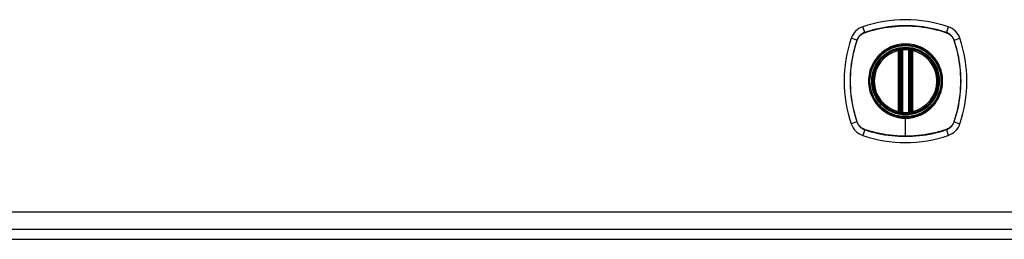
# Model space of a CAD drawing. Header units: inches. Extents: x 12 to 235, y 17 to 143.
# Tile 6 of 25: x 104.09 to 113.57, y 50.66 to 52.77. Entities that reach past the tile are written whole.
import ezdxf

# ---------------------------------------------------------------- set-up
doc = ezdxf.new("R2010")
doc.units = ezdxf.units.IN
doc.header["$MEASUREMENT"] = 0
doc.layers.add('Visible Edges(ANSI)', color=7, linetype='Continuous', lineweight=25)
doc.layers.add('Visible Tangent Edges(ANSI)', color=7, linetype='Continuous', lineweight=25)

msp = doc.modelspace()

# ---------------------------------------------------------------- linework, layer by layer
at = {"layer": 'Visible Edges(ANSI)'}
for p, q in [((112.5579, 51.8892), (112.5579, 52.4746)), ((112.5777, 51.8851), (112.5777, 52.4787)), ((112.6564, 52.4787), (112.6564, 51.8851)), ((112.6763, 52.4746), (112.6763, 51.8892)), ((94.8191, 50.7579), (130.4151, 50.7579)), ((94.7161, 50.6594), (130.5181, 50.6594))]:
    msp.add_line(p, q, dxfattribs=at)
at = {"layer": 'Visible Edges(ANSI)', "flags": 128}
for points in [[(112.5884, 52.4935), (112.5868, 52.4934), (112.5852, 52.4932), (112.5837, 52.4931), (112.5821, 52.4929), (112.5806, 52.4927), (112.5791, 52.4925), (112.5776, 52.4924), (112.5762, 52.4922), (112.5748, 52.492), (112.5735, 52.4918), (112.5723, 52.4916), (112.5711, 52.4915), (112.57, 52.4913), (112.569, 52.4911), (112.5681, 52.491), (112.5672, 52.4909), (112.5664, 52.4907), (112.5658, 52.4906), (112.5652, 52.4905), (112.5647, 52.4904), (112.5644, 52.4904), (112.5641, 52.4903), (112.5639, 52.4903), (112.5639, 52.4903)], [(112.6703, 52.4903), (112.6702, 52.4903), (112.67, 52.4903), (112.6698, 52.4904), (112.6694, 52.4904), (112.669, 52.4905), (112.6684, 52.4906), (112.6677, 52.4907), (112.667, 52.4909), (112.6661, 52.491), (112.6652, 52.4911), (112.6642, 52.4913), (112.6631, 52.4915), (112.6619, 52.4916), (112.6606, 52.4918), (112.6593, 52.492), (112.658, 52.4922), (112.6566, 52.4924), (112.6551, 52.4925), (112.6536, 52.4927), (112.6521, 52.4929), (112.6505, 52.4931), (112.6489, 52.4932), (112.6473, 52.4934), (112.6457, 52.4935)], [(112.5639, 51.8734), (112.5639, 51.8734), (112.5641, 51.8734), (112.5644, 51.8733), (112.5647, 51.8733), (112.5652, 51.8732), (112.5658, 51.8731), (112.5664, 51.873), (112.5672, 51.8729), (112.5681, 51.8727), (112.569, 51.8726), (112.57, 51.8724), (112.5711, 51.8723), (112.5723, 51.8721), (112.5735, 51.8719), (112.5748, 51.8717), (112.5762, 51.8715), (112.5776, 51.8714), (112.5791, 51.8712), (112.5806, 51.871), (112.5821, 51.8708), (112.5837, 51.8707), (112.5852, 51.8705), (112.5868, 51.8703), (112.5884, 51.8702)], [(112.6457, 51.8702), (112.6473, 51.8703), (112.6489, 51.8705), (112.6505, 51.8707), (112.6521, 51.8708), (112.6536, 51.871), (112.6551, 51.8712), (112.6566, 51.8714), (112.658, 51.8716), (112.6593, 51.8717), (112.6606, 51.8719), (112.6619, 51.8721), (112.6631, 51.8723), (112.6642, 51.8724), (112.6652, 51.8726), (112.6661, 51.8727), (112.667, 51.8729), (112.6677, 51.873), (112.6684, 51.8731), (112.669, 51.8732), (112.6694, 51.8733), (112.6698, 51.8733), (112.67, 51.8734), (112.6702, 51.8734), (112.6703, 51.8734)]]:
    msp.add_lwpolyline(points, dxfattribs=at)
at = {"layer": 'Visible Edges(ANSI)'}
for radius in [0.3199, 0.315]:
    msp.add_circle((112.6171, 52.1819), radius, dxfattribs=at)
for centre, radius, start, end in [((112.2623, 52.5366), 0.1772, 108.77216, 161.22784), ((112.6171, 51.4929), 1.2795, 71.22784, 108.77216), ((112.9718, 52.5366), 0.1772, 18.77216, 71.22784), ((113.306, 52.1819), 1.2795, 161.22784, 198.77216), ((111.9281, 52.1819), 1.2795, 341.22784, 18.77216), ((112.6171, 52.1819), 0.313, 84.74991, 95.25009), ((112.6171, 52.1819), 0.313, 103.63439, 256.36561), ((112.6171, 52.1819), 0.313, 99.78402, 103.63439), ((112.5461, 52.4746), 0.0118, 0, 103.63439), ((112.5659, 52.4787), 0.0118, 0, 99.78402), ((112.6683, 52.4787), 0.0118, 80.21598, 180), ((112.6171, 52.1819), 0.313, 76.36561, 80.21598), ((112.6881, 52.4746), 0.0118, 76.36561, 180), ((112.6171, 52.1819), 0.313, 283.63439, 76.36561), ((112.5461, 51.8892), 0.0118, 256.36561, 0), ((112.6171, 52.1819), 0.313, 256.36561, 260.21598), ((112.5659, 51.8851), 0.0118, 260.21598, 0), ((112.6171, 52.1819), 0.313, 264.74991, 275.25009), ((112.6683, 51.8851), 0.0118, 180, 279.78402), ((112.6171, 52.1819), 0.313, 279.78402, 283.63439), ((112.6881, 51.8892), 0.0118, 180, 283.63439), ((112.2623, 51.8271), 0.1772, 198.77216, 251.22784), ((112.9718, 51.8271), 0.1772, 288.77216, 341.22784), ((112.6171, 52.8708), 1.2795, 251.22784, 288.77216)]:
    msp.add_arc(centre, radius, start, end, dxfattribs=at)
at = {"layer": 'Visible Tangent Edges(ANSI)'}
for p, q in [((112.224, 52.6494), (112.2053, 52.7043)), ((113.0288, 52.7043), (113.0102, 52.6494)), ((112.1495, 52.575), (112.0946, 52.5936)), ((112.2247, 52.6474), (112.2251, 52.6475)), ((113.009, 52.6475), (113.0095, 52.6474)), ((113.0846, 52.575), (113.1396, 52.5936)), ((112.1514, 52.5738), (112.1516, 52.5743)), ((112.5884, 52.4935), (112.5895, 52.4818)), ((112.6457, 52.4935), (112.6446, 52.4818)), ((113.0826, 52.5743), (113.0827, 52.5738)), ((112.5461, 52.4746), (112.5433, 52.486)), ((112.5461, 52.4746), (112.5579, 52.4746)), ((112.5461, 52.4746), (112.5461, 51.8892)), ((112.5579, 52.4746), (112.5678, 52.4746)), ((112.5639, 52.4903), (112.5649, 52.4843)), ((112.5676, 52.4787), (112.5777, 52.4787)), ((112.5678, 51.8892), (112.5678, 52.4746)), ((112.5895, 51.8819), (112.5895, 52.4818)), ((112.6446, 52.4818), (112.6446, 51.8819)), ((112.6564, 52.4787), (112.6665, 52.4787)), ((112.6663, 52.4746), (112.6763, 52.4746)), ((112.6663, 52.4746), (112.6663, 51.8892)), ((112.6692, 52.4843), (112.6703, 52.4903)), ((112.6763, 52.4746), (112.6881, 52.4746)), ((112.6909, 52.486), (112.6881, 52.4746)), ((112.6881, 51.8892), (112.6881, 52.4746)), ((112.5433, 51.8777), (112.5461, 51.8892)), ((112.5579, 51.8892), (112.5461, 51.8892)), ((112.5678, 51.8892), (112.5579, 51.8892)), ((112.5649, 51.8794), (112.5639, 51.8734)), ((112.5777, 51.8851), (112.5676, 51.8851)), ((112.5895, 51.8819), (112.5884, 51.8702)), ((112.6446, 51.8819), (112.6457, 51.8702)), ((112.6665, 51.8851), (112.6564, 51.8851)), ((112.6763, 51.8892), (112.6663, 51.8892)), ((112.6703, 51.8734), (112.6692, 51.8794)), ((112.6881, 51.8892), (112.6763, 51.8892)), ((112.6881, 51.8892), (112.6909, 51.8777)), ((112.1495, 51.7888), (112.0946, 51.7701)), ((112.1516, 51.7895), (112.1514, 51.7899)), ((112.6171, 51.8297), (112.6171, 51.825)), ((112.6171, 51.651), (112.6171, 51.825)), ((113.0827, 51.7899), (113.0826, 51.7895)), ((113.0846, 51.7888), (113.1396, 51.7701)), ((112.224, 51.7143), (112.2053, 51.6594)), ((112.2251, 51.7162), (112.2247, 51.7164)), ((113.0095, 51.7164), (113.009, 51.7162)), ((113.0102, 51.7143), (113.0288, 51.6594)), ((130.4151, 50.9189), (94.8191, 50.9189))]:
    msp.add_line(p, q, dxfattribs=at)
at = {"layer": 'Visible Tangent Edges(ANSI)', "flags": 128}
for points in [[(113.0102, 52.6494), (112.9785, 52.6597), (112.9465, 52.6691), (112.9142, 52.6776), (112.8816, 52.6852), (112.8489, 52.692), (112.8159, 52.6978), (112.7828, 52.7028), (112.7496, 52.7069), (112.7163, 52.71), (112.683, 52.7122), (112.6496, 52.7136), (112.6164, 52.714), (112.5831, 52.7135), (112.5498, 52.7122), (112.5166, 52.7099), (112.4834, 52.7067), (112.4504, 52.7027), (112.4174, 52.6977), (112.3847, 52.6919), (112.3521, 52.6851), (112.3197, 52.6775), (112.2875, 52.669), (112.2556, 52.6597), (112.224, 52.6494)], [(112.2251, 52.6475), (112.2566, 52.6578), (112.2884, 52.6672), (112.3205, 52.6758), (112.3528, 52.6835), (112.3853, 52.6903), (112.4179, 52.6962), (112.4507, 52.7012), (112.4837, 52.7053), (112.5168, 52.7085), (112.5499, 52.7108), (112.5831, 52.7122), (112.6164, 52.7127), (112.6496, 52.7123), (112.6828, 52.7109), (112.7161, 52.7086), (112.7493, 52.7054), (112.7824, 52.7013), (112.8154, 52.6963), (112.8483, 52.6904), (112.881, 52.6836), (112.9134, 52.6759), (112.9456, 52.6673), (112.9775, 52.6578), (113.009, 52.6475)], [(112.224, 52.6494), (112.2197, 52.6479), (112.2155, 52.6462), (112.2113, 52.6444), (112.2072, 52.6424), (112.2032, 52.6402), (112.1993, 52.6379), (112.1955, 52.6354), (112.1918, 52.6328), (112.1882, 52.63), (112.1846, 52.6271), (112.1812, 52.6241), (112.178, 52.621), (112.1748, 52.6177), (112.1718, 52.6143), (112.1689, 52.6108), (112.1661, 52.6072), (112.1635, 52.6034), (112.1611, 52.5996), (112.1587, 52.5957), (112.1566, 52.5917), (112.1546, 52.5876), (112.1527, 52.5835), (112.151, 52.5792), (112.1495, 52.575)], [(112.1516, 52.5743), (112.1531, 52.5785), (112.1548, 52.5826), (112.1567, 52.5866), (112.1587, 52.5906), (112.1608, 52.5945), (112.1631, 52.5984), (112.1655, 52.6021), (112.1681, 52.6057), (112.1708, 52.6093), (112.1736, 52.6127), (112.1766, 52.616), (112.1797, 52.6192), (112.1829, 52.6223), (112.1862, 52.6253), (112.1897, 52.6281), (112.1932, 52.6308), (112.1968, 52.6334), (112.2006, 52.6358), (112.2044, 52.6381), (112.2083, 52.6403), (112.2123, 52.6423), (112.2163, 52.6441), (112.2205, 52.6458), (112.2247, 52.6474)], [(113.0095, 52.6474), (113.0137, 52.6458), (113.0178, 52.6441), (113.0219, 52.6423), (113.0258, 52.6403), (113.0297, 52.6381), (113.0336, 52.6358), (113.0373, 52.6334), (113.0409, 52.6308), (113.0445, 52.6281), (113.0479, 52.6253), (113.0512, 52.6223), (113.0544, 52.6192), (113.0575, 52.616), (113.0605, 52.6127), (113.0633, 52.6093), (113.066, 52.6057), (113.0686, 52.6021), (113.0711, 52.5984), (113.0733, 52.5945), (113.0755, 52.5906), (113.0775, 52.5866), (113.0793, 52.5826), (113.081, 52.5785), (113.0826, 52.5743)], [(113.0846, 52.575), (113.0831, 52.5792), (113.0814, 52.5835), (113.0796, 52.5876), (113.0776, 52.5917), (113.0754, 52.5957), (113.0731, 52.5996), (113.0706, 52.6034), (113.068, 52.6072), (113.0652, 52.6108), (113.0624, 52.6143), (113.0593, 52.6177), (113.0562, 52.621), (113.0529, 52.6241), (113.0495, 52.6271), (113.046, 52.63), (113.0424, 52.6328), (113.0386, 52.6354), (113.0348, 52.6379), (113.0309, 52.6402), (113.0269, 52.6424), (113.0228, 52.6444), (113.0187, 52.6462), (113.0145, 52.6479), (113.0102, 52.6494)], [(112.1495, 52.575), (112.1393, 52.5433), (112.1299, 52.5113), (112.1214, 52.479), (112.1137, 52.4464), (112.107, 52.4136), (112.1011, 52.3807), (112.0961, 52.3476), (112.0921, 52.3144), (112.0889, 52.2811), (112.0867, 52.2477), (112.0854, 52.2144), (112.0849, 52.1811), (112.0854, 52.1479), (112.0868, 52.1146), (112.089, 52.0813), (112.0922, 52.0482), (112.0963, 52.0151), (112.1012, 51.9822), (112.1071, 51.9495), (112.1138, 51.9169), (112.1214, 51.8845), (112.1299, 51.8523), (112.1393, 51.8204), (112.1495, 51.7888)], [(112.1514, 51.7899), (112.1411, 51.8214), (112.1317, 51.8532), (112.1231, 51.8853), (112.1155, 51.9176), (112.1087, 51.95), (112.1027, 51.9827), (112.0977, 52.0155), (112.0936, 52.0485), (112.0904, 52.0816), (112.0881, 52.1147), (112.0867, 52.1479), (112.0862, 52.1811), (112.0867, 52.2144), (112.088, 52.2476), (112.0903, 52.2808), (112.0935, 52.3141), (112.0976, 52.3472), (112.1026, 52.3802), (112.1085, 52.4131), (112.1154, 52.4457), (112.1231, 52.4782), (112.1317, 52.5104), (112.1411, 52.5423), (112.1514, 52.5738)], [(112.6171, 51.8297), (112.5257, 51.8417), (112.4407, 51.8768), (112.3676, 51.9329), (112.3119, 52.0057), (112.2768, 52.0909), (112.2649, 52.1823), (112.277, 52.2734), (112.3123, 52.3584), (112.3681, 52.4313), (112.4409, 52.487), (112.5261, 52.5221), (112.6173, 52.534), (112.7085, 52.522), (112.7937, 52.4867), (112.8665, 52.4309), (112.9221, 52.3581), (112.9572, 52.2731), (112.9692, 52.1817), (112.9572, 52.0904), (112.9219, 52.0054), (112.8661, 51.9325), (112.7932, 51.8767), (112.7083, 51.8417), (112.6171, 51.8297)], [(112.8446, 52.4565), (112.8285, 52.4691), (112.8116, 52.4808), (112.7941, 52.4916), (112.7759, 52.5013), (112.7572, 52.51), (112.738, 52.5175), (112.7185, 52.524), (112.6986, 52.5293), (112.6785, 52.5334), (112.6581, 52.5364), (112.6376, 52.5381), (112.6169, 52.5387), (112.5963, 52.5381), (112.5758, 52.5363), (112.5556, 52.5334), (112.5354, 52.5292), (112.5155, 52.5239), (112.4959, 52.5174), (112.4767, 52.5098), (112.458, 52.5012), (112.4399, 52.4915), (112.4224, 52.4808), (112.4056, 52.4691), (112.3895, 52.4565)], [(113.0827, 52.5738), (113.093, 52.5423), (113.1024, 52.5105), (113.111, 52.4784), (113.1187, 52.4462), (113.1255, 52.4137), (113.1314, 52.381), (113.1364, 52.3482), (113.1405, 52.3152), (113.1437, 52.2822), (113.146, 52.249), (113.1474, 52.2158), (113.1479, 52.1826), (113.1475, 52.1494), (113.1461, 52.1161), (113.1438, 52.0829), (113.1407, 52.0497), (113.1366, 52.0165), (113.1315, 51.9835), (113.1256, 51.9507), (113.1188, 51.918), (113.1111, 51.8855), (113.1025, 51.8533), (113.093, 51.8215), (113.0827, 51.7899)], [(113.0846, 51.7888), (113.0949, 51.8204), (113.1043, 51.8525), (113.1128, 51.8848), (113.1204, 51.9173), (113.1272, 51.9501), (113.133, 51.983), (113.138, 52.0161), (113.1421, 52.0494), (113.1452, 52.0827), (113.1475, 52.116), (113.1488, 52.1493), (113.1492, 52.1826), (113.1487, 52.2159), (113.1474, 52.2491), (113.1451, 52.2824), (113.1419, 52.3155), (113.1379, 52.3486), (113.1329, 52.3815), (113.1271, 52.4142), (113.1203, 52.4468), (113.1127, 52.4792), (113.1042, 52.5114), (113.0949, 52.5433), (113.0846, 52.575)], [(112.3425, 52.4094), (112.3298, 52.3933), (112.3181, 52.3764), (112.3074, 52.3588), (112.2977, 52.3406), (112.2891, 52.3219), (112.2815, 52.3028), (112.275, 52.2833), (112.2697, 52.2634), (112.2656, 52.2434), (112.2626, 52.2231), (112.2608, 52.2025), (112.2602, 52.1819), (112.2608, 52.1613), (112.2626, 52.1407), (112.2656, 52.1203), (112.2697, 52.1001), (112.275, 52.0803), (112.2815, 52.0607), (112.289, 52.0416), (112.2977, 52.0229), (112.3074, 52.0047), (112.3181, 51.9872), (112.3298, 51.9704), (112.3425, 51.9543)], [(112.3895, 52.4565), (112.3874, 52.4547), (112.3853, 52.4529), (112.3832, 52.4511), (112.3811, 52.4492), (112.379, 52.4474), (112.377, 52.4455), (112.3749, 52.4437), (112.3729, 52.4418), (112.3709, 52.4399), (112.3689, 52.4379), (112.3669, 52.436), (112.3649, 52.434), (112.363, 52.4321), (112.361, 52.4301), (112.3591, 52.4281), (112.3572, 52.4261), (112.3553, 52.424), (112.3534, 52.422), (112.3515, 52.4199), (112.3497, 52.4179), (112.3479, 52.4158), (112.346, 52.4137), (112.3442, 52.4116), (112.3425, 52.4094)], [(112.5649, 52.4843), (112.5642, 52.4847), (112.5634, 52.4851), (112.5626, 52.4854), (112.5618, 52.4858), (112.561, 52.486), (112.5601, 52.4863), (112.5592, 52.4865), (112.5583, 52.4867), (112.5574, 52.4868), (112.5565, 52.4869), (112.5556, 52.487), (112.5546, 52.4871), (112.5537, 52.4871), (112.5528, 52.4872), (112.5518, 52.4872), (112.5509, 52.4871), (112.5499, 52.4871), (112.549, 52.487), (112.548, 52.4869), (112.5471, 52.4868), (112.5461, 52.4866), (112.5452, 52.4864), (112.5442, 52.4862), (112.5433, 52.486)], [(112.5676, 52.4787), (112.5676, 52.4789), (112.5675, 52.4792), (112.5674, 52.4795), (112.5674, 52.4797), (112.5673, 52.48), (112.5672, 52.4803), (112.5671, 52.4805), (112.567, 52.4808), (112.5669, 52.481), (112.5668, 52.4813), (112.5667, 52.4815), (112.5666, 52.4818), (112.5665, 52.482), (112.5664, 52.4822), (112.5662, 52.4825), (112.5661, 52.4827), (112.566, 52.4829), (112.5658, 52.4831), (112.5657, 52.4833), (112.5655, 52.4836), (112.5654, 52.4838), (112.5652, 52.484), (112.5651, 52.4842), (112.5649, 52.4843)], [(112.5678, 52.4746), (112.5678, 52.4747), (112.5678, 52.4749), (112.5678, 52.4751), (112.5678, 52.4752), (112.5678, 52.4754), (112.5678, 52.4756), (112.5678, 52.4758), (112.5678, 52.4759), (112.5678, 52.4761), (112.5678, 52.4763), (112.5678, 52.4764), (112.5677, 52.4766), (112.5677, 52.4768), (112.5677, 52.477), (112.5677, 52.4771), (112.5677, 52.4773), (112.5677, 52.4775), (112.5677, 52.4776), (112.5677, 52.4778), (112.5677, 52.478), (112.5677, 52.4782), (112.5676, 52.4783), (112.5676, 52.4785), (112.5676, 52.4787)], [(112.5777, 52.4787), (112.5777, 52.4787), (112.5778, 52.4787), (112.5779, 52.4787), (112.5781, 52.4788), (112.5783, 52.4789), (112.5786, 52.479), (112.5789, 52.4791), (112.5793, 52.4792), (112.5797, 52.4793), (112.5802, 52.4795), (112.5807, 52.4796), (112.5812, 52.4798), (112.5817, 52.4799), (112.5823, 52.4801), (112.583, 52.4803), (112.5836, 52.4805), (112.5843, 52.4806), (112.585, 52.4808), (112.5857, 52.481), (112.5865, 52.4812), (112.5872, 52.4813), (112.588, 52.4815), (112.5887, 52.4816), (112.5895, 52.4818)], [(112.6446, 52.4818), (112.6454, 52.4816), (112.6462, 52.4815), (112.6469, 52.4813), (112.6477, 52.4812), (112.6484, 52.481), (112.6491, 52.4808), (112.6498, 52.4806), (112.6505, 52.4805), (112.6512, 52.4803), (112.6518, 52.4801), (112.6524, 52.4799), (112.653, 52.4798), (112.6535, 52.4796), (112.654, 52.4795), (112.6544, 52.4793), (112.6549, 52.4792), (112.6552, 52.4791), (112.6555, 52.479), (112.6558, 52.4789), (112.656, 52.4788), (112.6562, 52.4787), (112.6563, 52.4787), (112.6564, 52.4787), (112.6564, 52.4787)], [(112.6665, 52.4787), (112.6665, 52.4785), (112.6665, 52.4783), (112.6665, 52.4782), (112.6665, 52.478), (112.6665, 52.4778), (112.6665, 52.4776), (112.6664, 52.4775), (112.6664, 52.4773), (112.6664, 52.4771), (112.6664, 52.477), (112.6664, 52.4768), (112.6664, 52.4766), (112.6664, 52.4764), (112.6664, 52.4763), (112.6664, 52.4761), (112.6664, 52.4759), (112.6664, 52.4758), (112.6664, 52.4756), (112.6664, 52.4754), (112.6664, 52.4752), (112.6664, 52.4751), (112.6663, 52.4749), (112.6663, 52.4747), (112.6663, 52.4746)], [(112.6692, 52.4843), (112.6691, 52.4842), (112.6689, 52.484), (112.6688, 52.4838), (112.6686, 52.4836), (112.6685, 52.4833), (112.6683, 52.4831), (112.6682, 52.4829), (112.668, 52.4827), (112.6679, 52.4825), (112.6678, 52.4822), (112.6676, 52.482), (112.6675, 52.4818), (112.6674, 52.4815), (112.6673, 52.4813), (112.6672, 52.481), (112.6671, 52.4808), (112.667, 52.4805), (112.6669, 52.4803), (112.6668, 52.48), (112.6668, 52.4797), (112.6667, 52.4795), (112.6666, 52.4792), (112.6666, 52.4789), (112.6665, 52.4787)], [(112.6909, 52.486), (112.6899, 52.4862), (112.689, 52.4864), (112.688, 52.4866), (112.6871, 52.4868), (112.6861, 52.4869), (112.6852, 52.487), (112.6842, 52.4871), (112.6833, 52.4871), (112.6823, 52.4872), (112.6814, 52.4872), (112.6804, 52.4871), (112.6795, 52.4871), (112.6786, 52.487), (112.6776, 52.4869), (112.6767, 52.4868), (112.6758, 52.4867), (112.6749, 52.4865), (112.6741, 52.4863), (112.6732, 52.486), (112.6723, 52.4858), (112.6715, 52.4854), (112.6707, 52.4851), (112.67, 52.4847), (112.6692, 52.4843)], [(112.8917, 52.4094), (112.8899, 52.4116), (112.8881, 52.4137), (112.8863, 52.4158), (112.8845, 52.4179), (112.8826, 52.4199), (112.8807, 52.422), (112.8789, 52.424), (112.877, 52.4261), (112.8751, 52.4281), (112.8731, 52.4301), (112.8712, 52.4321), (112.8692, 52.434), (112.8673, 52.436), (112.8653, 52.4379), (112.8633, 52.4399), (112.8613, 52.4418), (112.8592, 52.4437), (112.8572, 52.4455), (112.8551, 52.4474), (112.8531, 52.4492), (112.851, 52.4511), (112.8489, 52.4529), (112.8468, 52.4547), (112.8446, 52.4565)], [(112.8917, 51.9543), (112.9043, 51.9704), (112.916, 51.9873), (112.9267, 52.0049), (112.9364, 52.0231), (112.9451, 52.0418), (112.9527, 52.0609), (112.9592, 52.0804), (112.9645, 52.1002), (112.9686, 52.1203), (112.9715, 52.1407), (112.9733, 52.1613), (112.9739, 52.1819), (112.9733, 52.2026), (112.9715, 52.2231), (112.9685, 52.2435), (112.9644, 52.2637), (112.9591, 52.2836), (112.9526, 52.3031), (112.945, 52.3223), (112.9364, 52.3409), (112.9267, 52.359), (112.916, 52.3765), (112.9043, 52.3933), (112.8917, 52.4094)], [(112.3425, 51.9543), (112.3442, 51.9522), (112.346, 51.9501), (112.3478, 51.948), (112.3497, 51.9459), (112.3515, 51.9438), (112.3534, 51.9418), (112.3552, 51.9397), (112.3571, 51.9377), (112.359, 51.9357), (112.361, 51.9337), (112.3629, 51.9317), (112.3649, 51.9297), (112.3668, 51.9278), (112.3688, 51.9258), (112.3708, 51.9239), (112.3728, 51.922), (112.3749, 51.9201), (112.3769, 51.9182), (112.379, 51.9164), (112.3811, 51.9145), (112.3831, 51.9127), (112.3853, 51.9108), (112.3874, 51.909), (112.3895, 51.9072)], [(112.8446, 51.9072), (112.8468, 51.909), (112.8489, 51.9108), (112.851, 51.9127), (112.8531, 51.9145), (112.8551, 51.9163), (112.8572, 51.9182), (112.8592, 51.9201), (112.8613, 51.922), (112.8633, 51.9239), (112.8653, 51.9258), (112.8673, 51.9277), (112.8693, 51.9297), (112.8712, 51.9317), (112.8731, 51.9337), (112.8751, 51.9357), (112.877, 51.9377), (112.8789, 51.9397), (112.8808, 51.9417), (112.8826, 51.9438), (112.8845, 51.9459), (112.8863, 51.948), (112.8881, 51.9501), (112.8899, 51.9522), (112.8917, 51.9543)], [(112.3895, 51.9072), (112.3975, 51.9008), (112.4057, 51.8946), (112.4141, 51.8886), (112.4227, 51.8828), (112.4314, 51.8773), (112.4402, 51.8721), (112.4492, 51.8671), (112.4584, 51.8623), (112.4676, 51.8579), (112.477, 51.8537), (112.4865, 51.8498), (112.4961, 51.8462), (112.5058, 51.8428), (112.5156, 51.8398), (112.5255, 51.837), (112.5355, 51.8345), (112.5455, 51.8323), (112.5557, 51.8303), (112.5659, 51.8287), (112.5761, 51.8274), (112.5863, 51.8263), (112.5966, 51.8256), (112.6068, 51.8251), (112.6171, 51.825)], [(112.5433, 51.8777), (112.5442, 51.8775), (112.5452, 51.8773), (112.5461, 51.8771), (112.5471, 51.877), (112.548, 51.8768), (112.549, 51.8767), (112.5499, 51.8767), (112.5509, 51.8766), (112.5518, 51.8766), (112.5528, 51.8766), (112.5537, 51.8766), (112.5546, 51.8766), (112.5556, 51.8767), (112.5565, 51.8768), (112.5574, 51.8769), (112.5583, 51.8771), (112.5592, 51.8772), (112.5601, 51.8775), (112.561, 51.8777), (112.5618, 51.878), (112.5626, 51.8783), (112.5634, 51.8786), (112.5642, 51.879), (112.5649, 51.8794)], [(112.5649, 51.8794), (112.5651, 51.8796), (112.5652, 51.8798), (112.5654, 51.88), (112.5655, 51.8802), (112.5657, 51.8804), (112.5658, 51.8806), (112.566, 51.8808), (112.5661, 51.881), (112.5662, 51.8813), (112.5664, 51.8815), (112.5665, 51.8817), (112.5666, 51.882), (112.5667, 51.8822), (112.5668, 51.8825), (112.5669, 51.8827), (112.567, 51.883), (112.5671, 51.8832), (112.5672, 51.8835), (112.5673, 51.8837), (112.5674, 51.884), (112.5674, 51.8843), (112.5675, 51.8845), (112.5676, 51.8848), (112.5676, 51.8851)], [(112.5676, 51.8851), (112.5676, 51.8852), (112.5676, 51.8854), (112.5677, 51.8856), (112.5677, 51.8857), (112.5677, 51.8859), (112.5677, 51.8861), (112.5677, 51.8863), (112.5677, 51.8864), (112.5677, 51.8866), (112.5677, 51.8868), (112.5677, 51.8869), (112.5677, 51.8871), (112.5678, 51.8873), (112.5678, 51.8874), (112.5678, 51.8876), (112.5678, 51.8878), (112.5678, 51.888), (112.5678, 51.8881), (112.5678, 51.8883), (112.5678, 51.8885), (112.5678, 51.8887), (112.5678, 51.8888), (112.5678, 51.889), (112.5678, 51.8892)], [(112.5895, 51.8819), (112.5887, 51.8821), (112.588, 51.8822), (112.5872, 51.8824), (112.5865, 51.8826), (112.5857, 51.8827), (112.585, 51.8829), (112.5843, 51.8831), (112.5836, 51.8833), (112.583, 51.8834), (112.5823, 51.8836), (112.5817, 51.8838), (112.5812, 51.8839), (112.5807, 51.8841), (112.5802, 51.8843), (112.5797, 51.8844), (112.5793, 51.8845), (112.5789, 51.8846), (112.5786, 51.8848), (112.5783, 51.8848), (112.5781, 51.8849), (112.5779, 51.885), (112.5778, 51.885), (112.5777, 51.8851), (112.5777, 51.8851)], [(112.6171, 51.825), (112.6273, 51.8251), (112.6376, 51.8256), (112.6479, 51.8263), (112.6581, 51.8274), (112.6683, 51.8287), (112.6785, 51.8304), (112.6887, 51.8323), (112.6987, 51.8345), (112.7087, 51.837), (112.7186, 51.8398), (112.7284, 51.8429), (112.7381, 51.8462), (112.7477, 51.8498), (112.7572, 51.8538), (112.7666, 51.8579), (112.7759, 51.8624), (112.785, 51.8671), (112.7941, 51.8721), (112.8029, 51.8774), (112.8116, 51.8829), (112.8201, 51.8886), (112.8285, 51.8946), (112.8366, 51.9008), (112.8446, 51.9072)], [(112.6564, 51.8851), (112.6564, 51.8851), (112.6563, 51.885), (112.6562, 51.885), (112.656, 51.8849), (112.6558, 51.8848), (112.6555, 51.8848), (112.6552, 51.8847), (112.6549, 51.8845), (112.6544, 51.8844), (112.654, 51.8843), (112.6535, 51.8841), (112.653, 51.8839), (112.6524, 51.8838), (112.6518, 51.8836), (112.6512, 51.8834), (112.6505, 51.8833), (112.6498, 51.8831), (112.6491, 51.8829), (112.6484, 51.8827), (112.6477, 51.8826), (112.6469, 51.8824), (112.6462, 51.8822), (112.6454, 51.8821), (112.6446, 51.8819)], [(112.6663, 51.8892), (112.6663, 51.889), (112.6663, 51.8888), (112.6664, 51.8887), (112.6664, 51.8885), (112.6664, 51.8883), (112.6664, 51.8881), (112.6664, 51.888), (112.6664, 51.8878), (112.6664, 51.8876), (112.6664, 51.8874), (112.6664, 51.8873), (112.6664, 51.8871), (112.6664, 51.8869), (112.6664, 51.8868), (112.6664, 51.8866), (112.6664, 51.8864), (112.6664, 51.8863), (112.6665, 51.8861), (112.6665, 51.8859), (112.6665, 51.8857), (112.6665, 51.8856), (112.6665, 51.8854), (112.6665, 51.8852), (112.6665, 51.8851)], [(112.6665, 51.8851), (112.6666, 51.8848), (112.6666, 51.8845), (112.6667, 51.8843), (112.6668, 51.884), (112.6668, 51.8837), (112.6669, 51.8835), (112.667, 51.8832), (112.6671, 51.883), (112.6672, 51.8827), (112.6673, 51.8825), (112.6674, 51.8822), (112.6675, 51.882), (112.6676, 51.8817), (112.6678, 51.8815), (112.6679, 51.8813), (112.668, 51.881), (112.6682, 51.8808), (112.6683, 51.8806), (112.6685, 51.8804), (112.6686, 51.8802), (112.6688, 51.88), (112.6689, 51.8798), (112.6691, 51.8796), (112.6692, 51.8794)], [(112.6692, 51.8794), (112.67, 51.879), (112.6707, 51.8786), (112.6715, 51.8783), (112.6723, 51.878), (112.6732, 51.8777), (112.6741, 51.8775), (112.6749, 51.8772), (112.6758, 51.8771), (112.6767, 51.8769), (112.6776, 51.8768), (112.6786, 51.8767), (112.6795, 51.8766), (112.6804, 51.8766), (112.6814, 51.8766), (112.6823, 51.8766), (112.6833, 51.8766), (112.6842, 51.8767), (112.6852, 51.8767), (112.6861, 51.8768), (112.6871, 51.877), (112.688, 51.8771), (112.689, 51.8773), (112.6899, 51.8775), (112.6909, 51.8777)], [(112.1495, 51.7888), (112.151, 51.7845), (112.1527, 51.7803), (112.1546, 51.7761), (112.1566, 51.772), (112.1587, 51.768), (112.1611, 51.7641), (112.1635, 51.7603), (112.1661, 51.7566), (112.1689, 51.7529), (112.1718, 51.7494), (112.1748, 51.746), (112.178, 51.7428), (112.1812, 51.7396), (112.1846, 51.7366), (112.1882, 51.7337), (112.1918, 51.7309), (112.1955, 51.7283), (112.1993, 51.7259), (112.2032, 51.7235), (112.2072, 51.7214), (112.2113, 51.7194), (112.2155, 51.7175), (112.2197, 51.7158), (112.224, 51.7143)], [(112.2247, 51.7164), (112.2205, 51.7179), (112.2163, 51.7196), (112.2123, 51.7214), (112.2083, 51.7234), (112.2044, 51.7256), (112.2006, 51.7279), (112.1968, 51.7303), (112.1932, 51.7329), (112.1897, 51.7356), (112.1862, 51.7384), (112.1829, 51.7414), (112.1797, 51.7445), (112.1766, 51.7477), (112.1736, 51.751), (112.1708, 51.7545), (112.1681, 51.758), (112.1655, 51.7616), (112.1631, 51.7654), (112.1608, 51.7692), (112.1586, 51.7731), (112.1566, 51.7771), (112.1548, 51.7811), (112.1531, 51.7853), (112.1516, 51.7895)], [(113.0826, 51.7895), (113.081, 51.7853), (113.0793, 51.7811), (113.0775, 51.7771), (113.0755, 51.7731), (113.0733, 51.7692), (113.071, 51.7654), (113.0686, 51.7616), (113.066, 51.758), (113.0633, 51.7545), (113.0605, 51.751), (113.0575, 51.7477), (113.0544, 51.7445), (113.0512, 51.7414), (113.0479, 51.7384), (113.0445, 51.7356), (113.0409, 51.7329), (113.0373, 51.7303), (113.0336, 51.7279), (113.0297, 51.7256), (113.0258, 51.7234), (113.0219, 51.7214), (113.0178, 51.7196), (113.0137, 51.7179), (113.0095, 51.7164)], [(113.0102, 51.7143), (113.0145, 51.7158), (113.0187, 51.7175), (113.0228, 51.7194), (113.0269, 51.7214), (113.0309, 51.7235), (113.0348, 51.7259), (113.0386, 51.7283), (113.0424, 51.7309), (113.046, 51.7337), (113.0495, 51.7366), (113.0529, 51.7396), (113.0562, 51.7428), (113.0593, 51.746), (113.0624, 51.7494), (113.0652, 51.7529), (113.068, 51.7566), (113.0706, 51.7603), (113.0731, 51.7641), (113.0754, 51.768), (113.0776, 51.772), (113.0796, 51.7761), (113.0814, 51.7803), (113.0831, 51.7845), (113.0846, 51.7888)], [(112.224, 51.7143), (112.2556, 51.7041), (112.2876, 51.6947), (112.3199, 51.6862), (112.3524, 51.6785), (112.3852, 51.6718), (112.4181, 51.6659), (112.4512, 51.6609), (112.4844, 51.6569), (112.5177, 51.6537), (112.551, 51.6515), (112.5843, 51.6502), (112.6176, 51.6497), (112.6508, 51.6502), (112.6841, 51.6515), (112.7173, 51.6538), (112.7506, 51.657), (112.7837, 51.661), (112.8167, 51.666), (112.8495, 51.6719), (112.8821, 51.6786), (112.9145, 51.6862), (112.9466, 51.6947), (112.9785, 51.7041), (113.0102, 51.7143)], [(112.6171, 51.651), (112.6005, 51.6511), (112.5839, 51.6515), (112.5673, 51.6521), (112.5507, 51.6529), (112.5341, 51.6539), (112.5175, 51.6551), (112.501, 51.6566), (112.4844, 51.6583), (112.4678, 51.6603), (112.4513, 51.6624), (112.4348, 51.6648), (112.4184, 51.6675), (112.4019, 51.6703), (112.3856, 51.6734), (112.3692, 51.6767), (112.3529, 51.6802), (112.3367, 51.6839), (112.3206, 51.6879), (112.3045, 51.6921), (112.2884, 51.6965), (112.2725, 51.7011), (112.2566, 51.7059), (112.2409, 51.7109), (112.2251, 51.7162)], [(113.009, 51.7162), (112.9933, 51.7109), (112.9775, 51.7059), (112.9616, 51.7011), (112.9457, 51.6965), (112.9297, 51.6921), (112.9136, 51.6879), (112.8975, 51.684), (112.8813, 51.6802), (112.865, 51.6767), (112.8487, 51.6734), (112.8323, 51.6703), (112.8159, 51.6675), (112.7995, 51.6649), (112.783, 51.6625), (112.7665, 51.6603), (112.7499, 51.6584), (112.7334, 51.6566), (112.7168, 51.6551), (112.7002, 51.6539), (112.6835, 51.6529), (112.6669, 51.6521), (112.6503, 51.6515), (112.6337, 51.6511), (112.6171, 51.651)]]:
    msp.add_lwpolyline(points, dxfattribs=at)
at = {"layer": 'Visible Tangent Edges(ANSI)'}
for radius in [0.3464, 0.3422, 0.3254, 0.3242]:
    msp.add_circle((112.6171, 52.1819), radius, dxfattribs=at)
for start, end in [(103.63439, 256.36561), (84.74991, 95.25009), (283.63439, 76.36561), (264.74991, 275.25009)]:
    msp.add_arc((112.6171, 52.1819), 0.3012, start, end, dxfattribs=at)
for centre, major_axis, ratio, start_param, end_param in [((112.2256, 52.6448), (0.00312, -0.00933), 0.002893, 4.189559, 4.430205), ((113.0086, 52.6448), (-0.00312, -0.00933), 0.002893, 1.85298, 2.093627), ((112.1542, 52.5734), (0.00933, -0.00312), 0.002893, 1.85298, 2.093627), ((113.08, 52.5734), (0.00933, 0.00312), 0.002893, 1.047966, 1.288612), ((112.5639, 52.49), (-0.00893, -0.00773), 0.431674, 0, 1.315955), ((112.5693, 52.4787), (-0.0116, -0.0021), 0.025638, 4.856604, 6.283185), ((112.6648, 52.4787), (0.0116, -0.0021), 0.025638, 0, 1.426581), ((112.6702, 52.49), (0.00893, -0.00773), 0.431674, 4.96723, 6.283185), ((112.5639, 51.8737), (-0.00893, 0.00773), 0.431674, 4.96723, 6.283185), ((112.5693, 51.8851), (-0.0116, 0.0021), 0.025638, 0, 1.426581), ((112.6648, 51.8851), (0.0116, 0.0021), 0.025638, 4.856604, 6.283185), ((112.6702, 51.8737), (0.00893, 0.00773), 0.431674, 0, 1.315955), ((112.1542, 51.7903), (0.00933, 0.00312), 0.002893, 4.189559, 4.430205), ((113.08, 51.7903), (-0.00933, 0.00312), 0.002893, 1.85298, 2.093627), ((112.2256, 51.7189), (0.00312, 0.00933), 0.002893, 1.85298, 2.093627), ((113.0086, 51.7189), (-0.00312, 0.00933), 0.002893, 4.189559, 4.430205)]:
    msp.add_ellipse(centre, major_axis=major_axis, ratio=ratio, start_param=start_param, end_param=end_param, dxfattribs=at)

doc.saveas('drawing.dxf')
